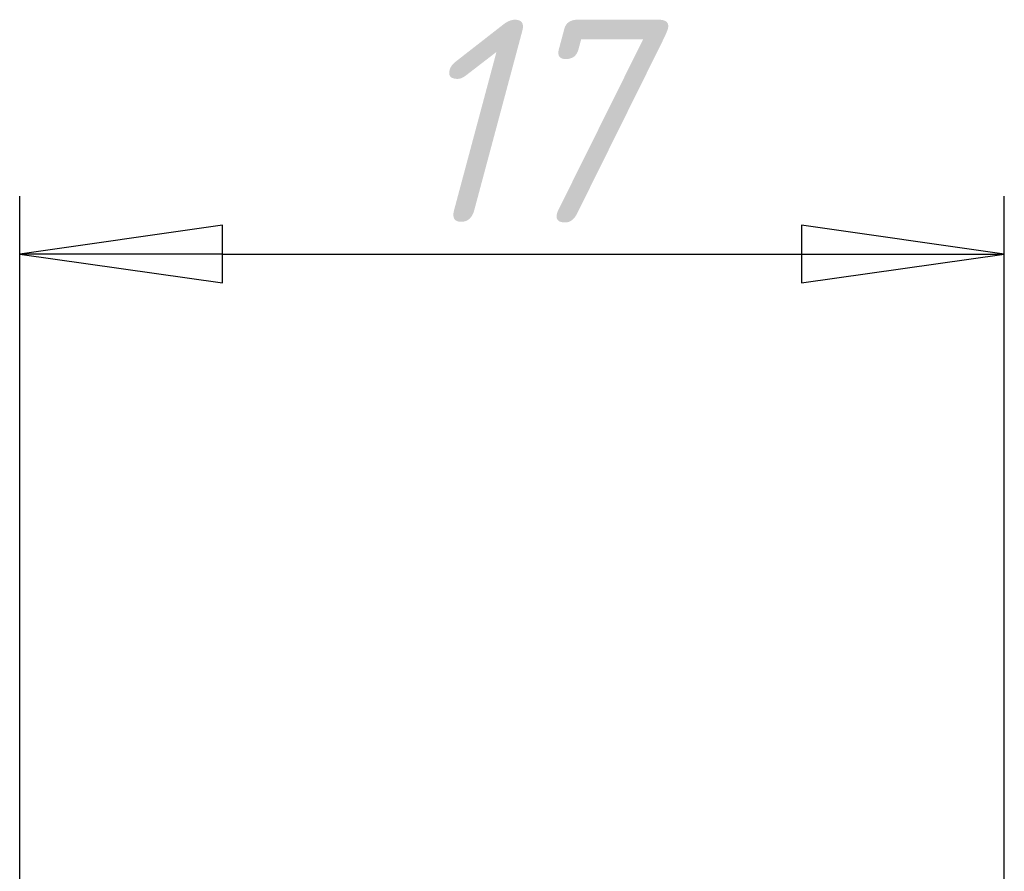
# Model space of a CAD drawing. Header units: millimetres. Extents: x -117 to 513, y -69 to 356.
# Tile 17 of 21: x 55 to 72, y 238 to 252. Entities that reach past the tile are written whole.
import ezdxf

# ---------------------------------------------------------------- set-up
doc = ezdxf.new("R2010")
doc.units = ezdxf.units.MM
doc.layers.add('Размер (ГОСТ)', color=7, linetype='Continuous', lineweight=25)
doc.styles.add('Обычный текст (ГОСТ)', font='GOST Common Italic.ttf')
doc.dimstyles.new('Обычный (ГОСТ)', dxfattribs={"dimtxt": 3.5, "dimasz": 3.5, "dimexe": 1, "dimexo": 0, "dimgap": 0.5, "dimtad": 1, "dimrnd": 1e-08, "dimtxsty": 'Обычный текст (ГОСТ)', "dimblk": 'Filled-1', "dimcen": 0.09, "dimdle": 15, "dimclrd": 256, "dimclre": 256, "dimclrt": 256, "dimazin": 2, "dimtfac": 0.714286, "dimtdec": 3, "dimtmove": 0, "dimatfit": 3, "dimfxl": 1, "dimtolj": 1, "dimlwd": 25, "dimlwe": 25, "dimarcsym": 0})

# ---------------------------------------------------------------- blocks, each defined once
blk = doc.blocks.new('Filled-1')
at = {"color": 0}
for p, q in [((0, 0), (-1, 0.1429)), ((-1, 0.1429), (-1, -0.1429)), ((-1, 0), (0, 0)), ((-1, -0.1429), (0, 0))]:
    blk.add_line(p, q, dxfattribs=at)
at = {"color": 0, "flags": 128}
blk.add_lwpolyline([(-1, -0.1429), (0, 0), (-1, 0.1429), (-1, -0.1429)], dxfattribs=at)
at = {"color": 0}
blk.add_solid([(-1, -0.1429), (0, 0), (-1, 0.1429), (-1, -0.1429)], dxfattribs=at)
blk = doc.blocks.new('*D8')
at = {"layer": 'Defpoints', "color": 0, "linetype": 'Continuous', "transparency": 16777216}
for p in [(72.183, 248.317), (72.183, 230.011), (55.183, 222.342)]:
    blk.add_point(p, dxfattribs=at)
at = {"layer": 'Размер (ГОСТ)', "linetype": 'Continuous', "lineweight": 25, "transparency": 16777216}
for p, q in [((55.183, 222.342), (55.183, 249.317)), ((72.183, 230.011), (72.183, 249.317)), ((58.683, 248.317), (68.683, 248.317))]:
    blk.add_line(p, q, dxfattribs=at)
at = {"layer": 'Размер (ГОСТ)', "linetype": 'Continuous', "lineweight": 25, "transparency": 16777216, "xscale": 3.5, "yscale": 3.5, "zscale": 3.5, "rotation": 180}
blk.add_blockref('Filled-1', (55.183, 248.317), dxfattribs=at)
at = {"layer": 'Размер (ГОСТ)', "linetype": 'Continuous', "lineweight": 25, "transparency": 16777216, "xscale": 3.5, "yscale": 3.5, "zscale": 3.5}
blk.add_blockref('Filled-1', (72.183, 248.317), dxfattribs=at)
at = {"layer": 'Размер (ГОСТ)', "linetype": 'Continuous', "lineweight": 25, "transparency": 16777216, "insert": (61.781, 252.362), "char_height": 3.5, "attachment_point": 1, "style": 'Обычный текст (ГОСТ)'}
blk.add_mtext('\\A1;17', dxfattribs=at)

msp = doc.modelspace()

# ---------------------------------------------------------------- dimensions: what is measured, and where the dimension line sits
at = {"layer": 'Размер (ГОСТ)', "linetype": 'Continuous', "lineweight": 25}
dim = msp.add_linear_dim(base=(72.1831, 248.3171), p1=(55.1831, 222.3421), p2=(72.1831, 230.0109), angle=180, dimstyle='Обычный (ГОСТ)', override={"dimgap": 0.5, "dimdec": 2, "dimtol": 0, "dimlim": 0, "dimtp": 0, "dimtm": 0, "dimtdec": 3, "dimtofl": 0, "dimatfit": 1}, dxfattribs=at)
dim.commit()
dim.dimension.update_dxf_attribs({"geometry": '*D8', "text_midpoint": (63.6831, 248.3171), "dimtype": 160})

doc.saveas('drawing.dxf')
